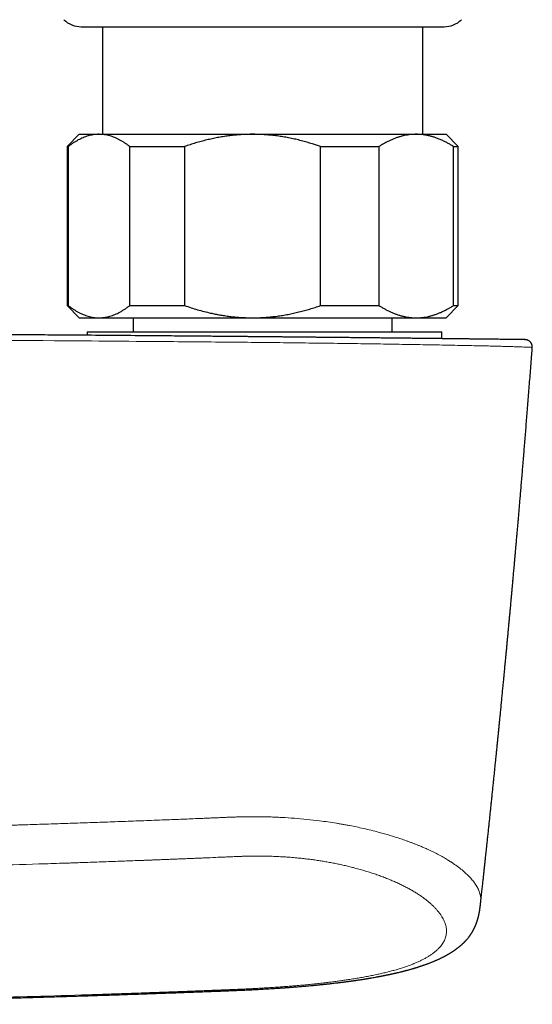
# Model space of a CAD drawing. Header units: millimetres. Extents: x 8 to 1267, y 12 to 683.
# Tile 17 of 48: x 702 to 744, y 314 to 394. Entities that reach past the tile are written whole.
import ezdxf

# ---------------------------------------------------------------- set-up
doc = ezdxf.new("R2010")
doc.units = ezdxf.units.MM

msp = doc.modelspace()

# ---------------------------------------------------------------- linework, layer by layer
at = {"color": 7, "linetype": 'Continuous', "lineweight": 30}
for p, q in [((707.15, 393.767), (736.85, 393.767)), ((708.9, 393.767), (708.9, 384.971)), ((735.1, 384.971), (735.1, 393.767)), ((707, 384.971), (706, 383.971)), ((707, 384.971), (708.616, 384.971)), ((708.616, 384.971), (721.174, 384.971)), ((721.174, 384.971), (734.558, 384.971)), ((734.558, 384.971), (737, 384.971)), ((738, 383.971), (737, 384.971)), ((706, 383.971), (706, 370.971)), ((706, 383.971), (706.102, 383.971)), ((706.102, 383.971), (706.102, 370.971)), ((711.13, 383.971), (715.614, 383.971)), ((711.13, 370.971), (711.13, 383.971)), ((715.614, 383.971), (715.614, 370.971)), ((726.733, 370.971), (726.733, 383.971)), ((726.733, 383.971), (731.512, 383.971)), ((731.512, 383.971), (731.512, 370.971)), ((737.603, 370.971), (737.603, 383.971)), ((737.603, 383.971), (738, 383.971)), ((738, 370.971), (738, 383.971)), ((706, 370.971), (707, 369.971)), ((706, 370.971), (706.102, 370.971)), ((711.13, 370.971), (715.614, 370.971)), ((726.733, 370.971), (731.512, 370.971)), ((737, 369.971), (738, 370.971)), ((737.603, 370.971), (738, 370.971)), ((707, 369.971), (708.616, 369.971)), ((708.616, 369.971), (721.174, 369.971)), ((711.4, 369.971), (711.4, 368.814)), ((721.174, 369.971), (734.558, 369.971)), ((732.6, 368.814), (732.6, 369.971)), ((734.558, 369.971), (737, 369.971)), ((707.643, 368.814), (707.643, 368.54)), ((707.643, 368.814), (735.544, 368.814)), ((735.544, 368.814), (736.643, 368.814)), ((736.643, 368.264), (736.643, 368.814))]:
    msp.add_line(p, q, dxfattribs=at)
for centre, start, end in [((707.15, 395.767), 225.49578, 270), ((736.85, 395.767), 270, 314.50422)]:
    msp.add_arc(centre, 2, start, end, dxfattribs=at)
for points, knots in [([(708.616, 384.971), (708.587, 384.97), (708.49, 384.97), (708.326, 384.959), (708.123, 384.933), (707.92, 384.894), (707.718, 384.842), (707.516, 384.776), (707.315, 384.698), (707.117, 384.609), (706.917, 384.508), (706.714, 384.392), (706.508, 384.263), (706.304, 384.123), (706.17, 384.022), (706.102, 383.971)], [0, 0, 0, 0, 0.034083, 0.113223, 0.192397, 0.271573, 0.350714, 0.430546, 0.510378, 0.588808, 0.667237, 0.750413, 0.833614, 0.916819, 1, 1, 1, 1]), ([(711.13, 383.971), (711.064, 384.021), (710.931, 384.121), (710.73, 384.259), (710.527, 384.387), (710.323, 384.504), (710.117, 384.609), (709.91, 384.702), (709.703, 384.781), (709.492, 384.848), (709.277, 384.902), (709.057, 384.941), (708.837, 384.966), (708.69, 384.969), (708.616, 384.971)], [0, 0, 0, 0, 0.082025, 0.164072, 0.246116, 0.328135, 0.410674, 0.493213, 0.574834, 0.656455, 0.742321, 0.82823, 0.914137, 1, 1, 1, 1]), ([(721.174, 384.971), (721.109, 384.97), (720.896, 384.97), (720.534, 384.959), (720.089, 384.933), (719.644, 384.895), (719.199, 384.843), (718.753, 384.778), (718.308, 384.701), (717.865, 384.611), (717.417, 384.508), (716.967, 384.392), (716.512, 384.263), (716.061, 384.123), (715.763, 384.022), (715.614, 383.971)], [0, 0, 0, 0, 0.0340833, 0.1126914, 0.1913334, 0.2699769, 0.3485872, 0.4282327, 0.5079082, 0.5875871, 0.6672373, 0.7504129, 0.8336137, 0.9168187, 1, 1, 1, 1]), ([(726.733, 383.971), (726.622, 384.009), (726.4, 384.085), (726.027, 384.204), (725.614, 384.327), (725.16, 384.451), (724.702, 384.562), (724.24, 384.662), (723.776, 384.748), (723.308, 384.822), (722.837, 384.881), (722.364, 384.926), (721.928, 384.953), (721.532, 384.968), (721.293, 384.97), (721.174, 384.971)], [0, 0, 0, 0, 0.062024, 0.124048, 0.206951, 0.289865, 0.372765, 0.456054, 0.539357, 0.622643, 0.706384, 0.790144, 0.873883, 0.936942, 1, 1, 1, 1]), ([(734.558, 384.971), (734.525, 384.97), (734.41, 384.97), (734.213, 384.96), (733.967, 384.934), (733.721, 384.895), (733.475, 384.843), (733.229, 384.777), (732.983, 384.699), (732.736, 384.607), (732.489, 384.503), (732.242, 384.387), (731.998, 384.259), (731.754, 384.121), (731.593, 384.021), (731.512, 383.971)], [0, 0, 0, 0, 0.031425, 0.110704, 0.190002, 0.269283, 0.349178, 0.429091, 0.508988, 0.590583, 0.672193, 0.75379, 0.835855, 0.917933, 1, 1, 1, 1]), ([(737.603, 383.971), (737.522, 384.021), (737.362, 384.121), (737.118, 384.259), (736.859, 384.394), (736.584, 384.523), (736.306, 384.636), (736.042, 384.729), (735.825, 384.794), (735.641, 384.841), (735.452, 384.883), (735.24, 384.921), (735.003, 384.95), (734.78, 384.967), (734.632, 384.97), (734.558, 384.971)], [0, 0, 0, 0, 0.081922, 0.163886, 0.245768, 0.341953, 0.438136, 0.520061, 0.601984, 0.650633, 0.699282, 0.78495, 0.856629, 0.928321, 1, 1, 1, 1]), ([(706.102, 370.971), (706.169, 370.92), (706.301, 370.82), (706.503, 370.682), (706.705, 370.554), (706.909, 370.438), (707.115, 370.332), (707.322, 370.24), (707.529, 370.16), (707.74, 370.093), (707.956, 370.039), (708.176, 370), (708.396, 369.975), (708.543, 369.972), (708.616, 369.971)], [0, 0, 0, 0, 0.082025, 0.164072, 0.246116, 0.328135, 0.410674, 0.493213, 0.574834, 0.656455, 0.742321, 0.82823, 0.914137, 1, 1, 1, 1]), ([(708.616, 369.971), (708.645, 369.971), (708.742, 369.972), (708.907, 369.982), (709.11, 370.008), (709.312, 370.047), (709.514, 370.1), (709.717, 370.165), (709.917, 370.243), (710.116, 370.332), (710.316, 370.434), (710.519, 370.549), (710.724, 370.678), (710.928, 370.818), (711.063, 370.92), (711.13, 370.971)], [0, 0, 0, 0, 0.034083, 0.113223, 0.192397, 0.271573, 0.350714, 0.430546, 0.510378, 0.588808, 0.667237, 0.750413, 0.833614, 0.916819, 1, 1, 1, 1]), ([(715.614, 370.971), (715.789, 370.911), (716.139, 370.792), (716.67, 370.632), (717.205, 370.485), (717.69, 370.369), (718.12, 370.278), (718.495, 370.207), (718.889, 370.142), (719.301, 370.085), (719.731, 370.038), (720.162, 370.003), (720.547, 369.982), (720.884, 369.972), (721.077, 369.971), (721.174, 369.971)], [0, 0, 0, 0, 0.0976011, 0.1952008, 0.2931183, 0.3910342, 0.4583413, 0.5256566, 0.5929626, 0.6691771, 0.7454212, 0.8216635, 0.8978756, 0.9489378, 1, 1, 1, 1]), ([(721.174, 369.971), (721.238, 369.971), (721.454, 369.972), (721.82, 369.982), (722.273, 370.009), (722.724, 370.049), (723.176, 370.102), (723.626, 370.168), (724.077, 370.248), (724.524, 370.339), (724.971, 370.443), (725.415, 370.559), (725.858, 370.685), (726.297, 370.822), (726.588, 370.921), (726.733, 370.971)], [0, 0, 0, 0, 0.034083, 0.113913, 0.193778, 0.273645, 0.353477, 0.433987, 0.514527, 0.595071, 0.675586, 0.756676, 0.837789, 0.918905, 1, 1, 1, 1]), ([(731.512, 370.971), (731.59, 370.922), (731.746, 370.825), (731.982, 370.69), (732.22, 370.566), (732.46, 370.451), (732.702, 370.348), (732.944, 370.256), (733.187, 370.176), (733.435, 370.108), (733.687, 370.052), (733.944, 370.01), (734.202, 369.982), (734.406, 369.972), (734.525, 369.971), (734.558, 369.971)], [0, 0, 0, 0, 0.079536, 0.159093, 0.238646, 0.318178, 0.39818, 0.47818, 0.55735, 0.63652, 0.719515, 0.80255, 0.885583, 0.968575, 1, 1, 1, 1]), ([(734.558, 369.971), (734.642, 369.972), (734.812, 369.975), (735.066, 369.997), (735.32, 370.033), (735.574, 370.083), (735.827, 370.147), (736.079, 370.224), (736.328, 370.314), (736.579, 370.417), (736.834, 370.535), (737.092, 370.668), (737.349, 370.812), (737.518, 370.918), (737.603, 370.971)], [0, 0, 0, 0, 0.081816, 0.16367, 0.245526, 0.327345, 0.409934, 0.492524, 0.573549, 0.654574, 0.740914, 0.827281, 0.913654, 1, 1, 1, 1]), ([(743.403, 368.184), (743.415, 368.184), (743.44, 368.184), (743.456, 368.183), (743.458, 368.183), (743.441, 368.184), (743.405, 368.184), (743.351, 368.185), (743.279, 368.186), (743.188, 368.187), (743.08, 368.188), (742.954, 368.19), (742.811, 368.191), (742.659, 368.193), (742.499, 368.195), (742.336, 368.197), (742.161, 368.199), (741.972, 368.201), (741.772, 368.204), (741.547, 368.207), (741.295, 368.21), (741.014, 368.213), (740.717, 368.216), (740.403, 368.22), (740.071, 368.224), (739.722, 368.228), (739.359, 368.232), (738.98, 368.237), (738.589, 368.241), (738.187, 368.246), (737.774, 368.251), (737.348, 368.256), (736.908, 368.261), (736.452, 368.266), (735.98, 368.271), (735.495, 368.277), (734.998, 368.282), (734.492, 368.288), (733.979, 368.294), (733.459, 368.299), (732.929, 368.305), (732.417, 368.311), (731.924, 368.316), (731.453, 368.321), (730.977, 368.326), (730.495, 368.331), (730.008, 368.336), (729.486, 368.342), (728.927, 368.348), (728.335, 368.354), (727.738, 368.36), (727.22, 368.365), (726.783, 368.37), (726.425, 368.373), (726.061, 368.377), (725.691, 368.381), (725.315, 368.384), (724.933, 368.388), (724.618, 368.391), (724.381, 368.394), (724.223, 368.395), (724.072, 368.397), (723.919, 368.398), (723.764, 368.4), (723.607, 368.401), (723.354, 368.404), (722.999, 368.407), (722.585, 368.411), (722.206, 368.415), (721.967, 368.417), (721.827, 368.418), (721.789, 368.419), (721.751, 368.419), (721.712, 368.419), (721.674, 368.42), (721.634, 368.42), (721.586, 368.421), (721.419, 368.422), (721.137, 368.425), (720.752, 368.428), (720.38, 368.432), (720.023, 368.435), (719.679, 368.438), (719.348, 368.441), (719.031, 368.444), (718.73, 368.447), (718.444, 368.45), (718.174, 368.452), (717.92, 368.454), (717.681, 368.456), (717.457, 368.458), (717.248, 368.46), (717.055, 368.462), (716.878, 368.464), (716.718, 368.465), (716.575, 368.466), (716.449, 368.467), (716.338, 368.468), (716.243, 368.469), (716.163, 368.47), (716.099, 368.47), (716.055, 368.471), (716.027, 368.471), (716.009, 368.471), (715.992, 368.471), (715.974, 368.472), (715.956, 368.472), (715.917, 368.472), (715.833, 368.473), (715.667, 368.474), (715.369, 368.477), (714.838, 368.481), (713.887, 368.49), (712.183, 368.504), (709.946, 368.522), (707.396, 368.542), (705.091, 368.559), (702.94, 368.575), (700.946, 368.589), (698.952, 368.602), (696.959, 368.615), (694.966, 368.627), (692.973, 368.639), (689.818, 368.657), (685.503, 368.68), (679.68, 368.706), (673.512, 368.729), (666.999, 368.748), (662.659, 368.757), (660.489, 368.761)], [0, 0, 0, 0, 0.0055667, 0.0119576, 0.0183563, 0.0248925, 0.0314166, 0.0379341, 0.0444507, 0.0509983, 0.0574388, 0.0638655, 0.0702838, 0.0766994, 0.0821465, 0.0875957, 0.0930503, 0.0985138, 0.1039896, 0.10945, 0.1158648, 0.1222795, 0.1286995, 0.13513, 0.1416645, 0.1481871, 0.1547035, 0.1612192, 0.1677487, 0.1741541, 0.1805425, 0.1869193, 0.19329, 0.1997818, 0.2062767, 0.2127804, 0.2192989, 0.2258269, 0.2322294, 0.2386297, 0.2450332, 0.2514452, 0.2569082, 0.2623607, 0.2678059, 0.2732471, 0.2786876, 0.2841631, 0.2906199, 0.2970577, 0.3034822, 0.3098989, 0.313633, 0.3174154, 0.3212474, 0.3251303, 0.3290655, 0.3330542, 0.3370976, 0.3388943, 0.3404483, 0.3420201, 0.3436101, 0.3452184, 0.346845, 0.3484899, 0.3531085, 0.3578672, 0.3613449, 0.3648946, 0.3652894, 0.3656852, 0.3660818, 0.3664793, 0.3668777, 0.3672769, 0.3676993, 0.3683659, 0.3724675, 0.3764734, 0.3803225, 0.3840147, 0.3875502, 0.3909962, 0.3942789, 0.3973984, 0.4003546, 0.4031475, 0.4057772, 0.4082436, 0.4105742, 0.4127375, 0.4147335, 0.4165621, 0.4182234, 0.4196922, 0.4209995, 0.4221454, 0.4231299, 0.4239605, 0.4246264, 0.4251275, 0.4253109, 0.4254942, 0.4256775, 0.4258609, 0.4260442, 0.4262276, 0.4270921, 0.4286362, 0.4313946, 0.4363241, 0.4451382, 0.4609147, 0.4892049, 0.5145917, 0.5400989, 0.5607364, 0.5813708, 0.6020019, 0.6226299, 0.6432546, 0.6638762, 0.6844945, 0.7411786, 0.7978386, 0.8652597, 0.9326468, 1, 1, 1, 1]), ([(744.05, 367.538), (744.051, 367.56), (744.053, 367.604), (744.047, 367.669), (744.035, 367.729), (744.016, 367.79), (743.991, 367.848), (743.961, 367.902), (743.926, 367.953), (743.883, 368.002), (743.836, 368.045), (743.791, 368.079), (743.75, 368.105), (743.712, 368.124), (743.681, 368.138), (743.659, 368.147), (743.642, 368.152), (743.631, 368.156), (743.624, 368.158), (743.616, 368.161), (743.606, 368.163), (743.594, 368.166), (743.582, 368.169), (743.569, 368.172), (743.556, 368.174), (743.543, 368.176), (743.529, 368.178), (743.514, 368.179), (743.499, 368.181), (743.482, 368.182), (743.463, 368.183), (743.442, 368.183), (743.424, 368.184), (743.412, 368.184), (743.408, 368.184)], [0, 0, 0, 0, 0.02888, 0.056811, 0.083455, 0.108514, 0.139033, 0.16586, 0.188703, 0.218909, 0.249812, 0.270759, 0.291891, 0.312703, 0.325697, 0.335945, 0.343518, 0.34849, 0.351247, 0.354046, 0.361622, 0.376677, 0.397823, 0.42522, 0.458935, 0.499001, 0.545431, 0.598234, 0.65741, 0.722958, 0.794876, 0.873157, 0.957795, 1, 1, 1, 1]), ([(739.83, 322.159), (739.837, 322.228), (739.855, 322.386), (739.881, 322.627), (739.909, 322.879), (739.935, 323.116), (739.96, 323.344), (739.984, 323.563), (740.006, 323.77), (740.027, 323.959), (740.046, 324.13), (740.062, 324.279), (740.076, 324.409), (740.088, 324.519), (740.098, 324.611), (740.106, 324.685), (740.112, 324.742), (740.117, 324.787), (740.121, 324.825), (740.125, 324.864), (740.131, 324.914), (740.138, 324.977), (740.146, 325.053), (740.154, 325.134), (740.166, 325.236), (740.179, 325.358), (740.194, 325.498), (740.209, 325.637), (740.226, 325.801), (740.247, 325.995), (740.272, 326.223), (740.298, 326.465), (740.325, 326.722), (740.359, 327.041), (740.399, 327.417), (740.444, 327.843), (740.489, 328.265), (740.533, 328.678), (740.575, 329.085), (740.617, 329.483), (740.658, 329.875), (740.698, 330.262), (740.739, 330.653), (740.781, 331.054), (740.823, 331.466), (740.865, 331.874), (740.906, 332.274), (740.947, 332.668), (740.98, 332.998), (741.007, 333.262), (741.027, 333.457), (741.047, 333.654), (741.067, 333.849), (741.088, 334.059), (741.11, 334.278), (741.133, 334.501), (741.154, 334.708), (741.173, 334.896), (741.19, 335.067), (741.204, 335.206), (741.215, 335.317), (741.223, 335.402), (741.231, 335.48), (741.238, 335.551), (741.246, 335.624), (741.254, 335.704), (741.264, 335.803), (741.275, 335.922), (741.289, 336.062), (741.305, 336.219), (741.322, 336.394), (741.341, 336.585), (741.36, 336.776), (741.379, 336.965), (741.397, 337.151), (741.417, 337.347), (741.437, 337.553), (741.458, 337.766), (741.488, 338.07), (741.526, 338.457), (741.572, 338.924), (741.616, 339.376), (741.658, 339.815), (741.699, 340.24), (741.738, 340.643), (741.775, 341.025), (741.809, 341.387), (741.843, 341.736), (741.875, 342.073), (741.907, 342.41), (741.939, 342.745), (741.97, 343.078), (742, 343.395), (742.028, 343.697), (742.058, 344.013), (742.089, 344.344), (742.121, 344.69), (742.153, 345.03), (742.184, 345.362), (742.214, 345.685), (742.242, 345.993), (742.269, 346.284), (742.293, 346.544), (742.314, 346.776), (742.332, 346.98), (742.35, 347.168), (742.365, 347.34), (742.379, 347.495), (742.39, 347.615), (742.399, 347.706), (742.405, 347.778), (742.413, 347.859), (742.421, 347.953), (742.43, 348.057), (742.441, 348.172), (742.452, 348.298), (742.465, 348.436), (742.479, 348.598), (742.496, 348.786), (742.516, 349.002), (742.537, 349.235), (742.559, 349.485), (742.583, 349.753), (742.608, 350.033), (742.634, 350.323), (742.66, 350.623), (742.688, 350.938), (742.717, 351.269), (742.748, 351.615), (742.78, 351.977), (742.813, 352.354), (742.847, 352.746), (742.882, 353.154), (742.919, 353.574), (742.956, 354.007), (742.994, 354.452), (743.033, 354.912), (743.075, 355.401), (743.119, 355.917), (743.165, 356.464), (743.212, 357.028), (743.261, 357.609), (743.311, 358.208), (743.36, 358.811), (743.41, 359.419), (743.46, 360.031), (743.511, 360.658), (743.563, 361.3), (743.616, 361.958), (743.669, 362.631), (743.724, 363.319), (743.779, 364.022), (743.835, 364.741), (743.892, 365.471), (743.949, 366.211), (744.002, 366.9), (744.035, 367.344), (744.05, 367.538)], [0, 0, 0, 0, 0.00455, 0.010448, 0.016009, 0.021233, 0.026119, 0.031105, 0.035683, 0.039852, 0.043614, 0.046968, 0.049769, 0.052203, 0.054272, 0.055837, 0.057099, 0.058058, 0.058774, 0.059613, 0.06064, 0.062091, 0.063803, 0.065637, 0.067445, 0.070611, 0.073696, 0.076708, 0.079812, 0.084519, 0.089546, 0.094894, 0.100562, 0.10655, 0.115997, 0.125456, 0.134749, 0.143876, 0.152836, 0.161631, 0.17026, 0.178725, 0.187288, 0.19612, 0.205221, 0.214591, 0.223059, 0.231736, 0.240621, 0.244882, 0.249189, 0.253542, 0.257913, 0.262106, 0.267428, 0.272362, 0.276907, 0.281065, 0.284834, 0.288214, 0.290272, 0.292154, 0.29386, 0.29539, 0.296892, 0.298658, 0.300698, 0.303423, 0.306519, 0.309987, 0.313827, 0.318037, 0.32262, 0.326481, 0.330571, 0.33489, 0.339439, 0.344198, 0.348957, 0.35955, 0.369834, 0.379809, 0.389476, 0.398834, 0.407884, 0.416134, 0.42411, 0.431812, 0.43924, 0.446394, 0.454069, 0.461401, 0.468392, 0.47504, 0.481353, 0.489296, 0.496924, 0.50424, 0.511731, 0.518862, 0.525634, 0.532046, 0.538099, 0.542869, 0.547379, 0.551537, 0.555324, 0.55874, 0.561786, 0.563245, 0.56477, 0.566557, 0.568607, 0.570919, 0.573446, 0.576225, 0.579258, 0.582544, 0.586922, 0.591682, 0.596822, 0.602344, 0.608247, 0.61453, 0.620804, 0.627416, 0.634366, 0.641655, 0.649283, 0.657248, 0.665553, 0.674195, 0.683175, 0.692494, 0.701975, 0.711782, 0.721915, 0.732374, 0.744035, 0.756075, 0.768495, 0.781294, 0.794473, 0.808031, 0.821162, 0.83463, 0.848435, 0.862577, 0.877055, 0.89187, 0.907022, 0.92251, 0.938334, 0.954494, 0.970692, 0.987215, 1, 1, 1, 1]), ([(671.701, 313.848), (671.868, 313.849), (672.368, 313.853), (673.167, 313.86), (674.093, 313.868), (674.977, 313.876), (675.845, 313.885), (676.699, 313.894), (677.538, 313.903), (678.363, 313.913), (679.172, 313.923), (679.967, 313.933), (680.746, 313.943), (681.511, 313.954), (682.261, 313.964), (682.983, 313.975), (683.677, 313.986), (684.343, 313.996), (684.997, 314.007), (685.637, 314.017), (686.276, 314.028), (686.914, 314.039), (687.55, 314.051), (688.171, 314.062), (688.777, 314.073), (689.368, 314.085), (689.934, 314.096), (690.475, 314.106), (690.992, 314.117), (691.496, 314.127), (691.986, 314.137), (692.481, 314.148), (692.979, 314.159), (693.48, 314.17), (693.964, 314.18), (694.432, 314.191), (694.884, 314.201), (695.319, 314.211), (695.737, 314.221), (696.144, 314.231), (696.539, 314.24), (696.921, 314.25), (697.285, 314.259), (697.632, 314.267), (697.961, 314.276), (698.272, 314.283), (698.561, 314.291), (698.835, 314.298), (699.104, 314.305), (699.385, 314.312), (699.676, 314.32), (699.977, 314.328), (700.312, 314.337), (700.681, 314.347), (701.087, 314.358), (701.508, 314.369), (701.944, 314.381), (702.393, 314.394), (702.856, 314.407), (703.33, 314.421), (703.82, 314.435), (704.327, 314.45), (704.854, 314.465), (705.399, 314.481), (705.96, 314.498), (706.536, 314.516), (707.124, 314.534), (707.724, 314.553), (708.336, 314.573), (708.963, 314.593), (709.609, 314.614), (710.276, 314.636), (710.962, 314.659), (711.664, 314.683), (712.381, 314.708), (713.115, 314.733), (713.864, 314.76), (714.552, 314.785), (715.168, 314.807), (715.702, 314.827), (716.22, 314.846), (716.722, 314.865), (717.208, 314.884), (717.679, 314.902), (718.121, 314.919), (718.536, 314.935), (718.926, 314.95), (719.305, 314.965), (719.674, 314.98), (720.034, 314.994), (720.382, 315.009), (720.716, 315.025), (721.034, 315.04), (721.34, 315.055), (721.632, 315.07), (721.909, 315.085), (722.172, 315.1), (722.419, 315.114), (722.652, 315.129), (722.87, 315.142), (723.075, 315.155), (723.245, 315.167), (723.381, 315.176), (723.484, 315.183), (723.575, 315.189), (723.656, 315.195), (723.724, 315.2), (723.78, 315.204), (723.825, 315.207), (723.856, 315.209), (723.878, 315.211), (723.898, 315.212), (723.927, 315.214), (723.971, 315.217), (724.032, 315.222), (724.112, 315.228), (724.203, 315.234), (724.364, 315.247), (724.576, 315.263), (724.835, 315.284), (725.068, 315.303), (725.296, 315.322), (725.528, 315.342), (725.775, 315.364), (725.98, 315.383), (726.137, 315.398), (726.242, 315.408), (726.349, 315.419), (726.456, 315.429), (726.56, 315.439), (726.66, 315.449), (726.754, 315.459), (726.839, 315.468), (726.909, 315.475), (726.964, 315.481), (727.003, 315.485), (727.03, 315.488), (727.054, 315.49), (727.084, 315.493), (727.126, 315.498), (727.181, 315.504), (727.243, 315.51), (727.31, 315.518), (727.416, 315.529), (727.565, 315.546), (727.76, 315.568), (727.964, 315.592), (728.134, 315.612), (728.267, 315.628), (728.364, 315.64), (728.461, 315.652), (728.559, 315.665), (728.657, 315.677), (728.752, 315.689), (728.838, 315.701), (728.91, 315.71), (728.968, 315.718), (729.012, 315.724), (729.043, 315.728), (729.066, 315.731), (729.091, 315.735), (729.126, 315.739), (729.171, 315.745), (729.228, 315.753), (729.297, 315.763), (729.373, 315.773), (729.453, 315.785), (729.531, 315.796), (729.606, 315.807), (729.705, 315.821), (729.824, 315.839), (729.961, 315.859), (730.091, 315.879), (730.195, 315.895), (730.274, 315.908), (730.328, 315.916), (730.382, 315.925), (730.432, 315.933), (730.476, 315.94), (730.51, 315.946), (730.536, 315.95), (730.56, 315.954), (730.587, 315.959), (730.624, 315.965), (730.669, 315.972), (730.724, 315.981), (730.787, 315.992), (730.857, 316.004), (731.036, 316.035), (731.22, 316.067), (731.406, 316.102), (731.493, 316.118), (731.576, 316.133), (731.652, 316.148), (731.711, 316.159), (731.754, 316.168), (731.784, 316.174), (731.808, 316.178), (731.829, 316.182), (731.849, 316.186), (731.876, 316.191), (731.911, 316.199), (731.956, 316.207), (732.006, 316.218), (732.059, 316.228), (732.111, 316.239), (732.169, 316.251), (732.232, 316.264), (732.301, 316.278), (732.363, 316.291), (732.422, 316.304), (732.478, 316.316), (732.538, 316.329), (732.599, 316.342), (732.654, 316.354), (732.7, 316.365), (732.733, 316.372), (732.758, 316.378), (732.777, 316.382), (732.798, 316.387), (732.827, 316.393), (732.867, 316.402), (732.916, 316.414), (732.975, 316.427), (733.041, 316.443), (733.138, 316.466), (733.266, 316.497), (733.39, 316.527), (733.484, 316.551), (733.544, 316.566), (733.597, 316.58), (733.637, 316.59), (733.665, 316.598), (733.687, 316.603), (733.71, 316.609), (733.739, 316.617), (733.776, 316.627), (733.835, 316.643), (733.914, 316.664), (734.011, 316.691), (734.105, 316.717), (734.195, 316.743), (734.278, 316.766), (734.346, 316.787), (734.403, 316.803), (734.448, 316.817), (734.491, 316.83), (734.538, 316.844), (734.595, 316.861), (734.661, 316.882), (734.735, 316.905), (734.812, 316.93), (734.891, 316.955), (734.966, 316.98), (735.044, 317.006), (735.128, 317.035), (735.222, 317.068), (735.319, 317.102), (735.418, 317.138), (735.516, 317.174), (735.611, 317.21), (735.705, 317.246), (735.8, 317.283), (735.893, 317.321), (735.978, 317.356), (736.055, 317.388), (736.127, 317.419), (736.201, 317.451), (736.28, 317.486), (736.361, 317.523), (736.443, 317.56), (736.522, 317.597), (736.598, 317.634), (736.678, 317.673), (736.758, 317.714), (736.84, 317.756), (736.916, 317.796), (736.992, 317.837), (737.059, 317.873), (737.118, 317.907), (737.17, 317.937), (737.227, 317.969), (737.288, 318.005), (737.352, 318.044), (737.414, 318.082), (737.471, 318.118), (737.523, 318.152), (737.574, 318.185), (737.625, 318.219), (737.673, 318.252), (737.718, 318.283), (737.761, 318.313), (737.807, 318.346), (737.858, 318.384), (737.913, 318.424), (737.968, 318.466), (738.022, 318.509), (738.076, 318.552), (738.129, 318.596), (738.176, 318.636), (738.219, 318.672), (738.254, 318.704), (738.289, 318.734), (738.324, 318.767), (738.361, 318.801), (738.397, 318.835), (738.426, 318.863), (738.452, 318.889), (738.479, 318.915), (738.507, 318.943), (738.534, 318.971), (738.557, 318.995), (738.578, 319.018), (738.612, 319.054), (738.654, 319.1), (738.702, 319.155), (738.749, 319.21), (738.797, 319.268), (738.844, 319.328), (738.884, 319.379), (738.917, 319.424), (738.947, 319.466), (738.977, 319.507), (739.004, 319.547), (739.028, 319.582), (739.051, 319.618), (739.075, 319.655), (739.099, 319.693), (739.125, 319.734), (739.15, 319.776), (739.174, 319.818), (739.195, 319.855), (739.214, 319.889), (739.231, 319.921), (739.248, 319.952), (739.262, 319.978), (739.273, 320), (739.282, 320.019), (739.292, 320.037), (739.301, 320.057), (739.312, 320.079), (739.327, 320.109), (739.344, 320.146), (739.362, 320.186), (739.379, 320.224), (739.394, 320.258), (739.406, 320.287), (739.419, 320.316), (739.433, 320.35), (739.448, 320.389), (739.463, 320.428), (739.477, 320.465), (739.488, 320.495), (739.497, 320.519), (739.504, 320.54), (739.513, 320.566), (739.524, 320.596), (739.534, 320.628), (739.543, 320.655), (739.551, 320.677), (739.557, 320.699), (739.565, 320.724), (739.575, 320.755), (739.586, 320.792), (739.598, 320.834), (739.609, 320.875), (739.619, 320.91), (739.626, 320.936), (739.631, 320.958), (739.637, 320.981), (739.645, 321.011), (739.654, 321.047), (739.663, 321.086), (739.671, 321.122), (739.678, 321.155), (739.686, 321.191), (739.695, 321.233), (739.705, 321.281), (739.714, 321.328), (739.723, 321.377), (739.732, 321.427), (739.74, 321.475), (739.747, 321.515), (739.753, 321.551), (739.76, 321.596), (739.768, 321.654), (739.778, 321.725), (739.786, 321.782), (739.791, 321.825), (739.795, 321.853), (739.799, 321.884), (739.803, 321.923), (739.809, 321.972), (739.816, 322.034), (739.823, 322.098), (739.828, 322.141), (739.83, 322.16)], [0, 0, 0, 0, 0.006438, 0.019226, 0.030749, 0.042082, 0.053226, 0.064179, 0.074942, 0.085515, 0.095898, 0.106091, 0.116094, 0.125907, 0.13553, 0.144963, 0.153683, 0.162234, 0.170615, 0.178828, 0.186872, 0.195219, 0.203375, 0.211342, 0.219118, 0.226705, 0.234101, 0.2409, 0.247531, 0.253992, 0.260284, 0.266408, 0.273042, 0.279466, 0.28568, 0.291683, 0.297475, 0.303057, 0.308428, 0.313589, 0.318716, 0.323618, 0.328293, 0.332741, 0.336964, 0.34096, 0.344729, 0.348062, 0.351517, 0.355111, 0.358845, 0.362718, 0.366731, 0.371731, 0.376931, 0.382333, 0.387935, 0.393738, 0.399633, 0.405722, 0.412004, 0.418481, 0.425274, 0.432269, 0.439464, 0.44686, 0.454457, 0.462114, 0.469965, 0.47801, 0.486248, 0.494855, 0.503663, 0.512673, 0.521884, 0.531298, 0.540916, 0.550736, 0.55779, 0.564641, 0.571289, 0.577734, 0.583977, 0.590016, 0.595848, 0.601011, 0.606008, 0.610863, 0.615596, 0.620222, 0.624734, 0.628994, 0.633101, 0.63704, 0.6408, 0.64438, 0.647785, 0.651017, 0.654018, 0.656855, 0.659531, 0.662045, 0.66353, 0.664878, 0.666079, 0.667134, 0.668041, 0.668766, 0.669358, 0.66982, 0.66997, 0.670224, 0.670607, 0.671121, 0.671968, 0.673029, 0.674278, 0.675545, 0.67941, 0.682713, 0.685877, 0.688755, 0.691865, 0.69521, 0.698791, 0.700188, 0.701619, 0.703083, 0.704579, 0.706033, 0.707348, 0.708719, 0.709894, 0.710876, 0.711662, 0.712151, 0.712515, 0.712771, 0.713157, 0.713755, 0.714546, 0.71544, 0.716365, 0.717321, 0.719888, 0.722654, 0.725562, 0.728546, 0.72991, 0.73129, 0.732685, 0.734096, 0.735523, 0.736953, 0.738226, 0.739273, 0.740121, 0.740771, 0.741222, 0.74146, 0.741806, 0.742312, 0.742977, 0.74382, 0.744829, 0.746002, 0.747206, 0.748367, 0.749487, 0.750564, 0.752813, 0.754852, 0.756763, 0.758759, 0.75957, 0.760396, 0.761237, 0.76205, 0.762726, 0.763258, 0.763647, 0.76393, 0.764356, 0.764923, 0.765631, 0.76648, 0.767471, 0.768594, 0.769738, 0.775928, 0.777331, 0.778723, 0.780105, 0.781367, 0.782421, 0.782997, 0.783484, 0.78388, 0.784187, 0.784474, 0.784906, 0.78549, 0.786226, 0.787107, 0.788001, 0.788859, 0.789681, 0.790902, 0.792034, 0.793142, 0.794045, 0.794999, 0.796004, 0.79706, 0.798126, 0.798833, 0.799405, 0.799841, 0.800143, 0.800403, 0.800928, 0.80162, 0.802478, 0.803503, 0.804684, 0.805916, 0.808628, 0.811443, 0.812577, 0.813706, 0.814678, 0.81546, 0.815877, 0.816216, 0.816622, 0.81716, 0.817831, 0.818617, 0.820446, 0.822175, 0.824018, 0.825731, 0.827299, 0.828698, 0.829677, 0.83055, 0.831321, 0.832145, 0.833295, 0.834618, 0.836058, 0.837613, 0.83923, 0.840747, 0.842152, 0.843962, 0.845881, 0.84793, 0.849989, 0.852067, 0.854107, 0.85611, 0.858169, 0.860288, 0.862214, 0.863888, 0.865431, 0.867146, 0.868972, 0.870893, 0.872816, 0.874701, 0.876541, 0.878333, 0.880481, 0.882463, 0.884367, 0.886276, 0.888197, 0.889502, 0.890862, 0.892325, 0.89395, 0.895735, 0.897473, 0.899015, 0.900416, 0.901851, 0.903295, 0.904676, 0.905989, 0.907171, 0.908476, 0.909991, 0.911758, 0.913367, 0.915009, 0.916787, 0.918386, 0.920003, 0.92129, 0.92249, 0.923495, 0.92467, 0.925996, 0.927206, 0.928271, 0.929, 0.929882, 0.930983, 0.931954, 0.93274, 0.933465, 0.934215, 0.93631, 0.938053, 0.939613, 0.941543, 0.943506, 0.945121, 0.946228, 0.947481, 0.948794, 0.949871, 0.950861, 0.951838, 0.952838, 0.953926, 0.955004, 0.956167, 0.957297, 0.958308, 0.959066, 0.959923, 0.960748, 0.961414, 0.961887, 0.962348, 0.962799, 0.963241, 0.963753, 0.964415, 0.965384, 0.966365, 0.96726, 0.968021, 0.968644, 0.969241, 0.969996, 0.970889, 0.971761, 0.972561, 0.973234, 0.973633, 0.974037, 0.974562, 0.975209, 0.975892, 0.976445, 0.976863, 0.977205, 0.977716, 0.978322, 0.979026, 0.979826, 0.980692, 0.981299, 0.981767, 0.982104, 0.982491, 0.983013, 0.983668, 0.984424, 0.985041, 0.985537, 0.986082, 0.986829, 0.987646, 0.988399, 0.989134, 0.989961, 0.990729, 0.991319, 0.991786, 0.992328, 0.993295, 0.994283, 0.995272, 0.995646, 0.99602, 0.996401, 0.99689, 0.997531, 0.998327, 0.999279, 1, 1, 1, 1])]:
    msp.add_open_spline(points, degree=3, knots=knots, dxfattribs=at)
at = {"color": 252, "linetype": 'Continuous', "lineweight": 0}
for points, knots in [([(744.044, 367.538), (744.046, 367.539), (744.055, 367.542), (744.011, 367.548), (743.909, 367.557), (743.742, 367.566), (743.515, 367.577), (743.227, 367.588), (742.88, 367.6), (742.476, 367.613), (742.015, 367.626), (741.5, 367.64), (740.931, 367.654), (740.309, 367.669), (739.632, 367.684), (738.907, 367.7), (738.136, 367.715), (737.323, 367.731), (736.466, 367.747), (735.569, 367.764), (734.632, 367.78), (733.661, 367.797), (732.659, 367.813), (731.629, 367.829), (730.574, 367.845), (729.495, 367.861), (728.392, 367.876), (727.255, 367.891), (726.089, 367.906), (724.901, 367.921), (723.71, 367.935), (722.526, 367.949), (721.354, 367.96), (718.752, 367.984), (713.281, 368.033), (703.258, 368.113), (690.122, 368.197), (675.306, 368.265), (665.428, 368.288), (660.489, 368.299)], [0, 0, 0, 0, 0.003083, 0.015129, 0.027133, 0.03913, 0.051152, 0.063233, 0.075331, 0.087392, 0.099428, 0.111452, 0.123473, 0.135524, 0.147611, 0.159707, 0.171784, 0.183811, 0.195836, 0.207909, 0.220002, 0.232088, 0.244142, 0.256166, 0.268189, 0.280223, 0.292279, 0.30437, 0.316968, 0.329474, 0.34193, 0.354291, 0.366457, 0.378543, 0.435543, 0.537328, 0.691552, 0.845776, 1, 1, 1, 1]), ([(662.248, 327.911), (663.106, 327.912), (664.812, 327.913), (667.359, 327.921), (669.892, 327.933), (672.447, 327.95), (674.995, 327.972), (677.523, 327.999), (679.997, 328.03), (682.478, 328.066), (684.971, 328.106), (687.477, 328.151), (689.97, 328.201), (692.444, 328.255), (694.815, 328.311), (697.093, 328.369), (698.72, 328.413), (699.787, 328.443), (700.286, 328.458), (700.787, 328.472), (701.288, 328.487), (701.789, 328.502), (702.291, 328.517), (703.129, 328.542), (704.319, 328.58), (705.876, 328.63), (707.476, 328.684), (709.116, 328.742), (710.793, 328.802), (712.495, 328.866), (714.115, 328.929), (715.623, 328.989), (716.623, 329.03), (717.212, 329.055), (717.407, 329.063), (717.601, 329.071), (717.794, 329.08), (718.019, 329.089), (718.324, 329.102), (718.688, 329.118), (719.056, 329.133), (719.383, 329.146), (719.702, 329.158), (720.026, 329.169), (720.345, 329.177), (720.642, 329.183), (720.932, 329.187), (721.232, 329.187), (721.574, 329.186), (721.96, 329.18), (722.375, 329.171), (722.791, 329.158), (723.193, 329.142), (723.793, 329.113), (724.604, 329.06), (725.628, 328.969), (726.544, 328.865), (727.347, 328.757), (727.855, 328.679), (728.186, 328.625), (728.341, 328.599), (728.496, 328.573), (728.651, 328.546), (728.806, 328.518), (728.96, 328.489), (729.248, 328.435), (729.682, 328.348), (730.27, 328.22), (730.896, 328.073), (731.464, 327.927), (731.969, 327.787), (732.405, 327.66), (732.85, 327.523), (733.301, 327.375), (733.68, 327.244), (733.988, 327.133), (734.222, 327.045), (734.453, 326.956), (734.679, 326.866), (734.885, 326.781), (735.06, 326.707), (735.212, 326.641), (735.371, 326.571), (735.557, 326.487), (735.771, 326.387), (735.992, 326.28), (736.191, 326.18), (736.452, 326.045), (736.762, 325.875), (737.039, 325.712), (737.208, 325.608), (737.289, 325.558), (737.367, 325.508), (737.441, 325.46), (737.512, 325.413), (737.711, 325.28), (738.018, 325.061), (738.401, 324.756), (738.737, 324.454), (739.024, 324.156), (739.265, 323.862), (739.477, 323.553), (739.65, 323.228), (739.777, 322.887), (739.837, 322.552), (739.852, 322.309), (739.829, 322.181), (739.825, 322.16)], [0, 0, 0, 0, 0.0286286, 0.0569081, 0.0850056, 0.113126, 0.1421508, 0.1700213, 0.1974804, 0.224716, 0.2527995, 0.280667, 0.3083762, 0.3359785, 0.3632512, 0.3874955, 0.4120179, 0.4175619, 0.4231193, 0.4286876, 0.4342641, 0.4398465, 0.4454323, 0.4510191, 0.4678258, 0.4851603, 0.5029858, 0.5212606, 0.5399381, 0.5589665, 0.5781098, 0.5940283, 0.6093337, 0.611523, 0.6136974, 0.6158568, 0.6180008, 0.6201295, 0.6233774, 0.6282008, 0.6322899, 0.6356413, 0.6391459, 0.6429337, 0.6464784, 0.6497847, 0.6528578, 0.6561575, 0.6598253, 0.664314, 0.6691167, 0.6737959, 0.6783324, 0.6827161, 0.6941859, 0.706026, 0.71821, 0.7264368, 0.7348081, 0.7367072, 0.7386134, 0.7405268, 0.7424472, 0.7443748, 0.7463094, 0.7482511, 0.7552249, 0.7628485, 0.7711277, 0.7800678, 0.7860268, 0.792247, 0.7987272, 0.8054655, 0.8124595, 0.816211, 0.8199618, 0.8237113, 0.8274589, 0.8312042, 0.8341362, 0.8364479, 0.8391864, 0.8425161, 0.846435, 0.8509404, 0.8550049, 0.8579703, 0.8663874, 0.8740891, 0.8759886, 0.8778394, 0.8796415, 0.8813951, 0.8831003, 0.884757, 0.8957882, 0.9066704, 0.9173905, 0.9279348, 0.9382922, 0.9484535, 0.9607979, 0.9730582, 0.9853096, 0.9976455, 1, 1, 1, 1]), ([(668.597, 324.684), (670.058, 324.692), (672.978, 324.709), (677.356, 324.752), (681.728, 324.808), (686.093, 324.88), (690.065, 324.958), (693.646, 325.039), (696.835, 325.119), (700.36, 325.216), (703.437, 325.309), (705.533, 325.378), (706.31, 325.404), (706.551, 325.412), (706.793, 325.42), (707.035, 325.428), (707.276, 325.437), (707.683, 325.451), (708.257, 325.471), (709.004, 325.497), (709.762, 325.524), (710.5, 325.551), (711.217, 325.578), (711.719, 325.597), (712.033, 325.609), (712.156, 325.613), (712.28, 325.618), (712.417, 325.623), (712.616, 325.631), (712.874, 325.641), (713.225, 325.654), (713.611, 325.67), (714.031, 325.686), (714.435, 325.702), (714.823, 325.717), (715.195, 325.732), (715.552, 325.747), (715.896, 325.761), (716.227, 325.774), (716.544, 325.787), (716.813, 325.798), (717.037, 325.808), (717.174, 325.813), (717.261, 325.817), (717.3, 325.819), (717.34, 325.82), (717.378, 325.822), (717.417, 325.824), (717.455, 325.825), (717.763, 325.838), (718.129, 325.854), (718.491, 325.87), (718.58, 325.874), (718.608, 325.875), (718.636, 325.876), (718.664, 325.877), (718.694, 325.879), (718.787, 325.883), (718.94, 325.889), (719.153, 325.899), (719.361, 325.908), (719.562, 325.916), (719.744, 325.924), (719.908, 325.931), (720.061, 325.937), (720.211, 325.942), (720.371, 325.948), (720.54, 325.953), (720.713, 325.958), (720.884, 325.961), (721.056, 325.964), (721.238, 325.967), (721.522, 325.968), (721.904, 325.967), (722.399, 325.959), (722.916, 325.944), (723.454, 325.919), (723.989, 325.885), (724.521, 325.844), (725.01, 325.798), (725.458, 325.75), (725.863, 325.701), (726.265, 325.647), (726.662, 325.589), (727.062, 325.524), (727.464, 325.454), (727.868, 325.378), (728.268, 325.296), (728.663, 325.208), (729.053, 325.117), (729.458, 325.015), (729.876, 324.902), (730.308, 324.777), (730.73, 324.647), (731.144, 324.511), (731.549, 324.369), (731.944, 324.222), (732.326, 324.071), (732.696, 323.915), (733.052, 323.756), (733.391, 323.595), (733.714, 323.432), (734.022, 323.266), (734.318, 323.097), (734.601, 322.924), (734.871, 322.748), (735.126, 322.568), (735.367, 322.387), (735.591, 322.205), (735.798, 322.023), (735.989, 321.841), (736.165, 321.659), (736.326, 321.474), (736.472, 321.289), (736.603, 321.103), (736.716, 320.918), (736.813, 320.733), (736.893, 320.55), (736.955, 320.37), (736.999, 320.192), (737.026, 320.017), (737.037, 319.842), (737.03, 319.669), (737.005, 319.497), (736.962, 319.327), (736.902, 319.159), (736.825, 318.995), (736.732, 318.836), (736.623, 318.68), (736.498, 318.527), (736.356, 318.377), (736.197, 318.228), (736.021, 318.083), (735.829, 317.941), (735.62, 317.802), (735.397, 317.668), (735.16, 317.538), (734.91, 317.412), (734.646, 317.29), (734.365, 317.171), (734.069, 317.055), (733.755, 316.942), (733.427, 316.833), (733.085, 316.727), (732.731, 316.625), (732.367, 316.527), (731.993, 316.434), (731.607, 316.344), (731.207, 316.256), (730.793, 316.172), (730.365, 316.09), (729.928, 316.012), (729.479, 315.937), (729.053, 315.87), (728.652, 315.81), (728.279, 315.758), (727.901, 315.707), (727.519, 315.659), (727.095, 315.608), (726.63, 315.555), (726.123, 315.501), (725.611, 315.45), (725.094, 315.402), (724.609, 315.36), (724.157, 315.323), (723.74, 315.29), (723.32, 315.26), (722.897, 315.231), (722.497, 315.205), (722.124, 315.182), (721.779, 315.162), (721.439, 315.143), (721.169, 315.129), (720.968, 315.119), (720.83, 315.112), (720.69, 315.106), (720.546, 315.099), (720.398, 315.092), (720.247, 315.085), (720.103, 315.079), (719.941, 315.072), (719.76, 315.064), (719.547, 315.056), (719.349, 315.047), (719.168, 315.04), (719.045, 315.035), (718.956, 315.032), (718.904, 315.03), (718.851, 315.028), (718.807, 315.026), (718.759, 315.024), (718.701, 315.022), (718.619, 315.018), (718.519, 315.015), (718.402, 315.01), (718.273, 315.005), (718.143, 315), (718.021, 314.995), (717.911, 314.991), (717.79, 314.987), (717.657, 314.981), (717.489, 314.975), (717.304, 314.968), (717.102, 314.96), (716.903, 314.952), (716.708, 314.945), (716.464, 314.935), (716.174, 314.924), (715.84, 314.912), (715.483, 314.898), (715.105, 314.884), (714.708, 314.869), (714.331, 314.856), (713.979, 314.843), (713.651, 314.831), (713.346, 314.82), (713.131, 314.812), (713.001, 314.807), (712.949, 314.806), (712.898, 314.804), (712.848, 314.802), (712.798, 314.8), (712.742, 314.798), (712.571, 314.792), (712.149, 314.777), (711.482, 314.754), (710.807, 314.731), (710.26, 314.712), (709.844, 314.698), (709.426, 314.684), (709.006, 314.67), (708.585, 314.656), (708.162, 314.643), (706.399, 314.586), (703.3, 314.491), (698.864, 314.369), (694.43, 314.261), (689.998, 314.166), (685.595, 314.085), (681.22, 314.017), (676.874, 313.963), (673.703, 313.93), (671.98, 313.919), (671.705, 313.917)], [0, 0, 0, 0, 0.028393, 0.056747, 0.085062, 0.113339, 0.141578, 0.162262, 0.182925, 0.203569, 0.230787, 0.242752, 0.244318, 0.245884, 0.24745, 0.249016, 0.250582, 0.252148, 0.256915, 0.261756, 0.266669, 0.271657, 0.276106, 0.280612, 0.281411, 0.282212, 0.283014, 0.283822, 0.284867, 0.286884, 0.288855, 0.291678, 0.294399, 0.297017, 0.299534, 0.301949, 0.304262, 0.306473, 0.308636, 0.310693, 0.312641, 0.313869, 0.315049, 0.315307, 0.315564, 0.315818, 0.316069, 0.316318, 0.316565, 0.316809, 0.322308, 0.32368, 0.323861, 0.324041, 0.324222, 0.324402, 0.324583, 0.324811, 0.326221, 0.327543, 0.328964, 0.330266, 0.331449, 0.332512, 0.333456, 0.334426, 0.335427, 0.336575, 0.337702, 0.338809, 0.339894, 0.341054, 0.342363, 0.345445, 0.348522, 0.352072, 0.355626, 0.359187, 0.36276, 0.366338, 0.369142, 0.371942, 0.37474, 0.377539, 0.38034, 0.383293, 0.386255, 0.389229, 0.392218, 0.395223, 0.398218, 0.401738, 0.405267, 0.408808, 0.412363, 0.415973, 0.419579, 0.423186, 0.426797, 0.430418, 0.433969, 0.437509, 0.441041, 0.444568, 0.448162, 0.451767, 0.45539, 0.459032, 0.462684, 0.466266, 0.469853, 0.473447, 0.477053, 0.480736, 0.484412, 0.488083, 0.491754, 0.495444, 0.49907, 0.502681, 0.506281, 0.509873, 0.513533, 0.517193, 0.520856, 0.524526, 0.528191, 0.531775, 0.535358, 0.538942, 0.54253, 0.546178, 0.549818, 0.553453, 0.557086, 0.560727, 0.564299, 0.567861, 0.571415, 0.574965, 0.578577, 0.582188, 0.5858, 0.589418, 0.593034, 0.596572, 0.600107, 0.603642, 0.60718, 0.610784, 0.614378, 0.617965, 0.62155, 0.625147, 0.627974, 0.630793, 0.633606, 0.636415, 0.639221, 0.64281, 0.646384, 0.649945, 0.653498, 0.657047, 0.659835, 0.662624, 0.665417, 0.668215, 0.67102, 0.673307, 0.675564, 0.677792, 0.679959, 0.680827, 0.681718, 0.68263, 0.683565, 0.684522, 0.685501, 0.686502, 0.687342, 0.688642, 0.690024, 0.691487, 0.692498, 0.693544, 0.69388, 0.694219, 0.694563, 0.694909, 0.695069, 0.695495, 0.696032, 0.696678, 0.697434, 0.698299, 0.6992, 0.699961, 0.700672, 0.701331, 0.702308, 0.703265, 0.704594, 0.705903, 0.707191, 0.708459, 0.709705, 0.711937, 0.714099, 0.716191, 0.718885, 0.721453, 0.723897, 0.726216, 0.728303, 0.730278, 0.732141, 0.732479, 0.732814, 0.733144, 0.733471, 0.733793, 0.734112, 0.734566, 0.737111, 0.742307, 0.747544, 0.750232, 0.75293, 0.75564, 0.75836, 0.761091, 0.763833, 0.766586, 0.795345, 0.824086, 0.85281, 0.881518, 0.91021, 0.938374, 0.966524, 0.99466, 1, 1, 1, 1])]:
    msp.add_open_spline(points, degree=3, knots=knots, dxfattribs=at)

doc.saveas('drawing.dxf')
